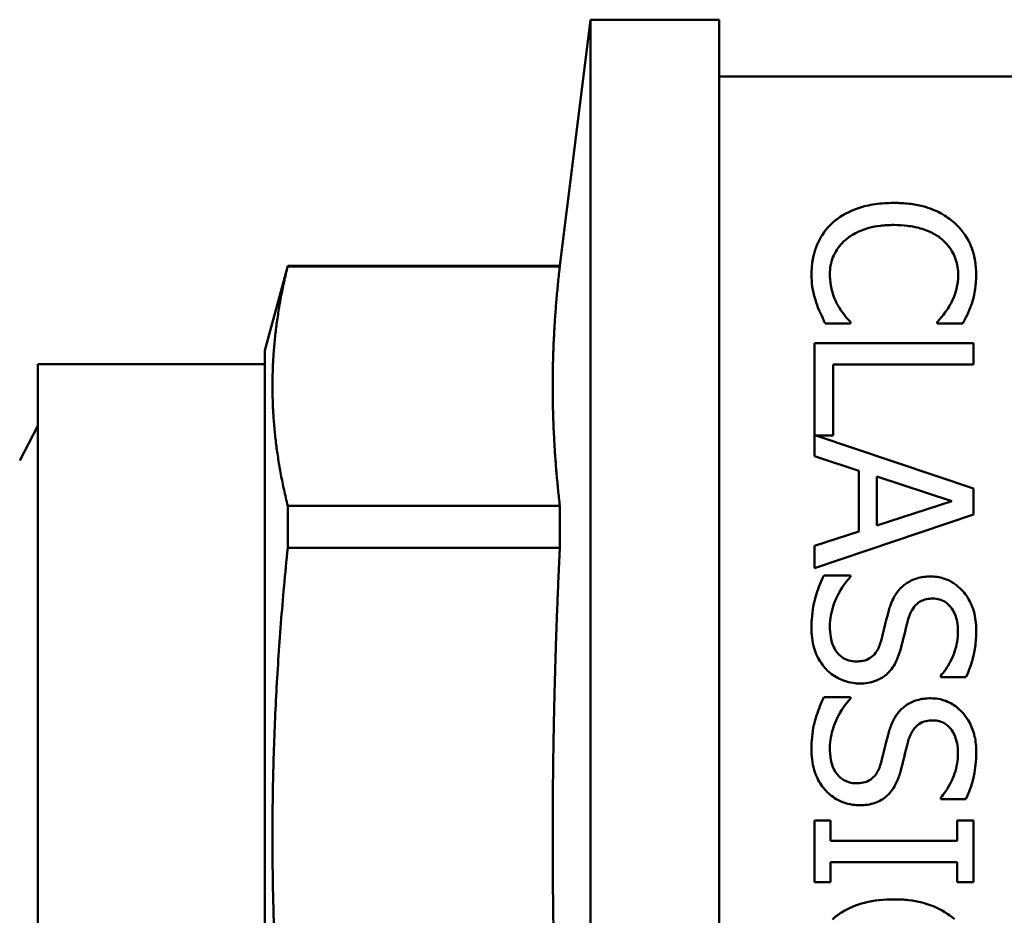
# Model space of a CAD drawing. Header units: millimetres. Extents: x 37 to 190, y 77 to 240.
# Tile 32 of 42: x 47 to 60, y 204 to 216. Entities that reach past the tile are written whole.
import ezdxf

# ---------------------------------------------------------------- set-up
doc = ezdxf.new("R2010")
doc.units = ezdxf.units.MM
doc.layers.add('Видимый контур (ГОСТ)', color=7, linetype='Continuous', lineweight=50)

msp = doc.modelspace()

# ---------------------------------------------------------------- linework, layer by layer
at = {"layer": 'Видимый контур (ГОСТ)'}
for p, q in [((53.866, 212.291), (54.272, 215.541)), ((54.272, 185.541), (54.272, 215.541)), ((54.272, 215.541), (55.972, 215.541)), ((55.972, 185.541), (55.972, 215.541)), ((55.972, 214.791), (60.972, 214.791)), ((49.972, 211.171), (50.272, 212.291)), ((50.272, 212.284), (50.272, 212.291)), ((53.866, 212.291), (50.272, 212.291)), ((53.866, 212.284), (50.272, 212.284)), ((53.866, 212.284), (53.866, 212.291)), ((57.371, 211.529), (57.704, 211.529)), ((57.704, 211.549), (57.704, 211.529)), ((58.851, 211.529), (58.851, 211.551)), ((58.851, 211.529), (59.188, 211.529)), ((49.972, 211.171), (49.972, 189.91)), ((59.328, 211.268), (57.228, 211.268)), ((57.228, 209.776), (57.228, 211.268)), ((59.328, 211.268), (59.328, 210.989)), ((46.972, 190.091), (46.972, 210.991)), ((46.972, 210.991), (49.972, 210.991)), ((57.476, 210.989), (59.328, 210.989)), ((57.476, 210.989), (57.476, 210.051)), ((46.733, 209.721), (46.972, 210.179)), ((57.248, 210.051), (57.476, 210.051)), ((57.248, 210.051), (59.328, 209.35)), ((57.815, 209.585), (57.228, 209.776)), ((57.815, 208.784), (57.815, 209.585)), ((58.053, 209.509), (58.053, 208.86)), ((59.042, 209.185), (58.053, 209.509)), ((59.328, 209.35), (59.328, 209.006)), ((50.272, 208.567), (50.272, 209.123)), ((53.866, 209.123), (50.272, 209.123)), ((53.866, 208.567), (53.866, 209.123)), ((58.053, 208.86), (59.042, 209.185)), ((59.328, 209.006), (57.228, 208.299)), ((57.228, 208.593), (57.815, 208.784)), ((53.866, 208.567), (50.272, 208.567)), ((57.228, 208.299), (57.228, 208.593)), ((57.704, 208.203), (57.354, 208.203)), ((57.704, 208.203), (57.704, 208.183)), ((58.896, 206.857), (58.896, 206.878)), ((58.896, 206.857), (59.229, 206.857)), ((57.704, 206.595), (57.354, 206.595)), ((57.704, 206.595), (57.704, 206.575)), ((58.896, 205.249), (58.896, 205.269)), ((58.896, 205.249), (59.229, 205.249)), ((57.442, 204.965), (57.228, 204.965)), ((57.228, 204.151), (57.228, 204.965)), ((57.442, 204.965), (57.442, 204.698)), ((59.328, 204.965), (59.113, 204.965)), ((59.113, 204.698), (59.113, 204.965)), ((59.328, 204.965), (59.328, 204.151)), ((59.113, 204.698), (57.442, 204.698)), ((57.442, 204.418), (57.442, 204.151)), ((57.442, 204.418), (59.113, 204.418)), ((59.113, 204.151), (59.113, 204.418)), ((57.228, 204.151), (57.442, 204.151)), ((59.113, 204.151), (59.328, 204.151))]:
    msp.add_line(p, q, dxfattribs=at)
for points, knots in [([(58.276, 213.121), (58.192, 213.121), (58.11, 213.116), (57.951, 213.093), (57.879, 213.077), (57.737, 213.029), (57.631, 212.987), (57.506, 212.892), (57.485, 212.875), (57.466, 212.858)], [-0.1663657, -0.1663657, -0.1663657, -0.1663657, -0.1151362, -0.1151362, -0.0659123, -0.0659123, -0.0114654, -0.0114654, 0, 0, 0, 0]), ([(59.076, 212.859), (59.024, 212.905), (58.964, 212.948), (58.832, 213.019), (58.754, 213.053), (58.601, 213.092), (58.541, 213.103), (58.446, 213.114), (58.413, 213.117), (58.363, 213.12), (58.346, 213.12), (58.311, 213.121), (58.294, 213.121), (58.276, 213.121)], [-0.1078919, -0.1078919, -0.1078919, -0.1078919, -0.0719761, -0.0719761, -0.0396316, -0.0396316, -0.0203657, -0.0203657, -0.0103953, -0.0103953, -0.0052578, -0.0052578, 0, 0, 0, 0]), ([(57.466, 212.858), (57.381, 212.78), (57.32, 212.692), (57.243, 212.527), (57.206, 212.421), (57.192, 212.247), (57.19, 212.214), (57.19, 212.182)], [-0.1789428, -0.1789428, -0.1789428, -0.1789428, -0.0884004, -0.0884004, -0.0162328, -0.0162328, 0, 0, 0, 0]), ([(59.365, 212.177), (59.365, 212.297), (59.348, 212.414), (59.275, 212.607), (59.224, 212.707), (59.115, 212.822), (59.096, 212.841), (59.076, 212.859)], [-0.1529585, -0.1529585, -0.1529585, -0.1529585, -0.0721601, -0.0721601, -0.011927, -0.011927, 0, 0, 0, 0]), ([(57.641, 212.636), (57.681, 212.67), (57.727, 212.7), (57.818, 212.746), (57.876, 212.772), (57.997, 212.805), (58.048, 212.815), (58.129, 212.824), (58.158, 212.826), (58.201, 212.829), (58.216, 212.829), (58.246, 212.83), (58.261, 212.83), (58.276, 212.83)], [-0.09157293, -0.09157293, -0.09157293, -0.09157293, -0.05825431, -0.05825431, -0.03389631, -0.03389631, -0.0176159, -0.0176159, -0.00903697, -0.00903697, -0.00458049, -0.00458049, 0, 0, 0, 0]), ([(58.276, 212.83), (58.338, 212.83), (58.399, 212.827), (58.517, 212.812), (58.573, 212.801), (58.69, 212.767), (58.777, 212.736), (58.878, 212.669), (58.895, 212.656), (58.911, 212.643)], [-0.1126293, -0.1126293, -0.1126293, -0.1126293, -0.0794885, -0.0794885, -0.0476976, -0.0476976, -0.0084697, -0.0084697, 0, 0, 0, 0]), ([(57.432, 212.179), (57.432, 212.256), (57.445, 212.331), (57.5, 212.471), (57.54, 212.536), (57.611, 212.609), (57.626, 212.623), (57.641, 212.636)], [-0.08316515, -0.08316515, -0.08316515, -0.08316515, -0.04476668, -0.04476668, -0.00856274, -0.00856274, 0, 0, 0, 0]), ([(58.911, 212.643), (58.976, 212.588), (59.023, 212.527), (59.086, 212.408), (59.114, 212.335), (59.126, 212.221), (59.127, 212.2), (59.127, 212.179)], [-0.1135479, -0.1135479, -0.1135479, -0.1135479, -0.0572866, -0.0572866, -0.0107246, -0.0107246, 0, 0, 0, 0]), ([(57.19, 212.182), (57.19, 212.057), (57.202, 211.969), (57.242, 211.838), (57.247, 211.823), (57.252, 211.808)], [-0.0636147, -0.0636147, -0.0636147, -0.0636147, -0.00741016, -0.00741016, 0, 0, 0, 0]), ([(57.536, 211.772), (57.499, 211.839), (57.444, 211.953), (57.433, 212.141), (57.432, 212.16), (57.432, 212.179)], [-0.09280211, -0.09280211, -0.09280211, -0.09280211, -0.00949353, -0.00949353, 0, 0, 0, 0]), ([(59.127, 212.179), (59.127, 212.111), (59.121, 211.98), (59.041, 211.815), (59.034, 211.801), (59.027, 211.787)], [-0.08210602, -0.08210602, -0.08210602, -0.08210602, -0.00693512, -0.00693512, 0, 0, 0, 0]), ([(59.311, 211.808), (59.332, 211.878), (59.359, 211.983), (59.365, 212.144), (59.365, 212.16), (59.365, 212.177)], [-0.07967751, -0.07967751, -0.07967751, -0.07967751, -0.00832152, -0.00832152, 0, 0, 0, 0]), ([(57.252, 211.808), (57.283, 211.707), (57.31, 211.659), (57.36, 211.553), (57.365, 211.541), (57.371, 211.529)], [-0.0510919, -0.0510919, -0.0510919, -0.0510919, -0.00577978, -0.00577978, 0, 0, 0, 0]), ([(57.704, 211.549), (57.683, 211.57), (57.624, 211.629), (57.551, 211.747), (57.543, 211.759), (57.536, 211.772)], [-0.05920658, -0.05920658, -0.05920658, -0.05920658, -0.00635211, -0.00635211, 0, 0, 0, 0]), ([(59.027, 211.787), (59.006, 211.75), (58.965, 211.679), (58.864, 211.565), (58.858, 211.558), (58.851, 211.551)], [-0.06082367, -0.06082367, -0.06082367, -0.06082367, -0.0037199, -0.0037199, 0, 0, 0, 0]), ([(59.188, 211.529), (59.223, 211.593), (59.266, 211.679), (59.303, 211.784), (59.307, 211.796), (59.311, 211.808)], [-0.05093432, -0.05093432, -0.05093432, -0.05093432, -0.00561036, -0.00561036, 0, 0, 0, 0]), ([(57.354, 208.203), (57.315, 208.124), (57.283, 208.042), (57.229, 207.877), (57.207, 207.792), (57.192, 207.616), (57.19, 207.565), (57.19, 207.514)], [-0.1056661, -0.1056661, -0.1056661, -0.1056661, -0.0608471, -0.0608471, -0.0173822, -0.0173822, 0, 0, 0, 0]), ([(57.432, 207.534), (57.432, 207.629), (57.45, 207.722), (57.504, 207.877), (57.545, 207.978), (57.648, 208.119), (57.675, 208.151), (57.704, 208.183)], [-0.1180997, -0.1180997, -0.1180997, -0.1180997, -0.0582705, -0.0582705, -0.0141707, -0.0141707, 0, 0, 0, 0]), ([(58.765, 208.188), (58.702, 208.188), (58.64, 208.181), (58.529, 208.148), (58.479, 208.123), (58.418, 208.08), (58.401, 208.066), (58.385, 208.052)], [-0.04227987, -0.04227987, -0.04227987, -0.04227987, -0.02370756, -0.02370756, -0.00700855, -0.00700855, 0, 0, 0, 0]), ([(59.365, 207.482), (59.365, 207.566), (59.356, 207.651), (59.31, 207.806), (59.277, 207.875), (59.201, 207.983), (59.149, 208.043), (59.033, 208.124), (58.984, 208.148), (58.904, 208.172), (58.877, 208.178), (58.821, 208.186), (58.793, 208.188), (58.765, 208.188)], [-0.148701, -0.148701, -0.148701, -0.148701, -0.1032366, -0.1032366, -0.0618205, -0.0618205, -0.0340668, -0.0340668, -0.0169472, -0.0169472, -0.0085362, -0.0085362, 0, 0, 0, 0]), ([(58.385, 208.052), (58.346, 208.015), (58.314, 207.974), (58.257, 207.876), (58.235, 207.819), (58.213, 207.754), (58.206, 207.729), (58.2, 207.705)], [-0.0359409, -0.0359409, -0.0359409, -0.0359409, -0.02340256, -0.02340256, -0.00871908, -0.00871908, 0, 0, 0, 0]), ([(58.467, 207.623), (58.476, 207.658), (58.489, 207.693), (58.52, 207.753), (58.538, 207.78), (58.587, 207.835), (58.614, 207.852), (58.657, 207.874), (58.681, 207.883), (58.721, 207.891), (58.735, 207.893), (58.764, 207.896), (58.779, 207.897), (58.794, 207.897)], [-0.03599305, -0.03599305, -0.03599305, -0.03599305, -0.02946059, -0.02946059, -0.02379265, -0.02379265, -0.01671678, -0.01671678, -0.00870321, -0.00870321, -0.00444852, -0.00444852, 0, 0, 0, 0]), ([(58.794, 207.897), (58.822, 207.897), (58.851, 207.893), (58.905, 207.878), (58.93, 207.867), (58.987, 207.831), (59.016, 207.801), (59.078, 207.713), (59.1, 207.653), (59.12, 207.549), (59.124, 207.506), (59.124, 207.463)], [-0.0699744, -0.0699744, -0.0699744, -0.0699744, -0.06015058, -0.06015058, -0.05054336, -0.05054336, -0.03612581, -0.03612581, -0.01459794, -0.01459794, 0, 0, 0, 0]), ([(58.2, 207.705), (58.166, 207.572), (58.151, 207.5), (58.117, 207.37), (58.111, 207.347), (58.104, 207.325)], [-0.04560855, -0.04560855, -0.04560855, -0.04560855, -0.00778464, -0.00778464, 0, 0, 0, 0]), ([(57.783, 207.066), (57.749, 207.066), (57.716, 207.07), (57.653, 207.089), (57.624, 207.102), (57.564, 207.143), (57.533, 207.174), (57.474, 207.265), (57.455, 207.326), (57.435, 207.434), (57.432, 207.485), (57.432, 207.534)], [-0.07519523, -0.07519523, -0.07519523, -0.07519523, -0.06349138, -0.06349138, -0.05220966, -0.05220966, -0.03729734, -0.03729734, -0.01685755, -0.01685755, 0, 0, 0, 0]), ([(58.356, 207.192), (58.389, 207.302), (58.414, 207.418), (58.455, 207.578), (58.461, 207.601), (58.467, 207.623)], [-0.05613576, -0.05613576, -0.05613576, -0.05613576, -0.00781644, -0.00781644, 0, 0, 0, 0]), ([(57.19, 207.514), (57.19, 207.425), (57.198, 207.329), (57.245, 207.167), (57.28, 207.101), (57.339, 207.016), (57.359, 206.99), (57.381, 206.966)], [-0.06052236, -0.06052236, -0.06052236, -0.06052236, -0.03358176, -0.03358176, -0.01044914, -0.01044914, 0, 0, 0, 0]), ([(59.124, 207.463), (59.124, 207.371), (59.109, 207.28), (59.051, 207.114), (59.008, 207.028), (58.94, 206.93), (58.919, 206.903), (58.896, 206.878)], [-0.07016335, -0.07016335, -0.07016335, -0.07016335, -0.03861102, -0.03861102, -0.0109217, -0.0109217, 0, 0, 0, 0]), ([(59.229, 206.857), (59.291, 206.983), (59.346, 207.147), (59.364, 207.4), (59.365, 207.441), (59.365, 207.482)], [-0.08595261, -0.08595261, -0.08595261, -0.08595261, -0.01390308, -0.01390308, 0, 0, 0, 0]), ([(58.104, 207.325), (58.09, 207.275), (58.069, 207.223), (58.014, 207.149), (57.989, 207.128), (57.936, 207.094), (57.903, 207.082), (57.839, 207.069), (57.811, 207.066), (57.783, 207.066)], [-0.04072631, -0.04072631, -0.04072631, -0.04072631, -0.02827325, -0.02827325, -0.01942985, -0.01942985, -0.00849199, -0.00849199, 0, 0, 0, 0]), ([(57.827, 206.775), (57.898, 206.775), (57.968, 206.785), (58.09, 206.83), (58.136, 206.858), (58.229, 206.936), (58.269, 206.993), (58.323, 207.098), (58.342, 207.145), (58.356, 207.192)], [-0.07289222, -0.07289222, -0.07289222, -0.07289222, -0.05444631, -0.05444631, -0.03868912, -0.03868912, -0.01656759, -0.01656759, 0, 0, 0, 0]), ([(57.381, 206.966), (57.426, 206.917), (57.48, 206.877), (57.586, 206.823), (57.653, 206.795), (57.767, 206.778), (57.797, 206.775), (57.827, 206.775)], [-0.07015016, -0.07015016, -0.07015016, -0.07015016, -0.03452979, -0.03452979, -0.0090125, -0.0090125, 0, 0, 0, 0]), ([(57.354, 206.595), (57.316, 206.517), (57.284, 206.436), (57.229, 206.269), (57.208, 206.187), (57.192, 206.013), (57.19, 205.959), (57.19, 205.906)], [-0.09540261, -0.09540261, -0.09540261, -0.09540261, -0.05654889, -0.05654889, -0.01730606, -0.01730606, 0, 0, 0, 0]), ([(57.432, 205.926), (57.432, 206.019), (57.45, 206.111), (57.502, 206.264), (57.542, 206.363), (57.644, 206.506), (57.673, 206.541), (57.704, 206.575)], [-0.1129002, -0.1129002, -0.1129002, -0.1129002, -0.0560941, -0.0560941, -0.0145142, -0.0145142, 0, 0, 0, 0]), ([(58.765, 206.58), (58.703, 206.58), (58.642, 206.573), (58.525, 206.539), (58.477, 206.513), (58.42, 206.474), (58.402, 206.459), (58.385, 206.444)], [-0.03523079, -0.03523079, -0.03523079, -0.03523079, -0.02126912, -0.02126912, -0.00726079, -0.00726079, 0, 0, 0, 0]), ([(59.365, 205.873), (59.365, 205.942), (59.359, 206.011), (59.33, 206.139), (59.309, 206.199), (59.225, 206.356), (59.16, 206.418), (59.08, 206.488), (59.026, 206.521), (58.901, 206.569), (58.834, 206.58), (58.765, 206.58)], [-0.06938873, -0.06938873, -0.06938873, -0.06938873, -0.06134739, -0.06134739, -0.0539515, -0.0539515, -0.04060641, -0.04060641, -0.02076095, -0.02076095, 0, 0, 0, 0]), ([(58.385, 206.444), (58.347, 206.407), (58.315, 206.367), (58.259, 206.272), (58.238, 206.217), (58.214, 206.149), (58.207, 206.123), (58.2, 206.096)], [-0.03600543, -0.03600543, -0.03600543, -0.03600543, -0.02324852, -0.02324852, -0.00873478, -0.00873478, 0, 0, 0, 0]), ([(58.467, 206.015), (58.481, 206.069), (58.504, 206.124), (58.558, 206.197), (58.581, 206.22), (58.636, 206.258), (58.668, 206.271), (58.732, 206.286), (58.763, 206.289), (58.794, 206.289)], [-0.04611009, -0.04611009, -0.04611009, -0.04611009, -0.0296907, -0.0296907, -0.01992705, -0.01992705, -0.00914843, -0.00914843, 0, 0, 0, 0]), ([(58.794, 206.289), (58.822, 206.289), (58.851, 206.285), (58.905, 206.27), (58.93, 206.259), (58.991, 206.22), (59.02, 206.188), (59.077, 206.106), (59.099, 206.049), (59.12, 205.945), (59.124, 205.9), (59.124, 205.855)], [-0.06032022, -0.06032022, -0.06032022, -0.06032022, -0.05305937, -0.05305937, -0.04603237, -0.04603237, -0.03420986, -0.03420986, -0.01454301, -0.01454301, 0, 0, 0, 0]), ([(58.2, 206.096), (58.165, 205.958), (58.152, 205.894), (58.117, 205.764), (58.111, 205.74), (58.104, 205.717)], [-0.04293641, -0.04293641, -0.04293641, -0.04293641, -0.00779094, -0.00779094, 0, 0, 0, 0]), ([(58.356, 205.584), (58.389, 205.693), (58.413, 205.807), (58.454, 205.967), (58.46, 205.991), (58.467, 206.015)], [-0.0530914, -0.0530914, -0.0530914, -0.0530914, -0.00787196, -0.00787196, 0, 0, 0, 0]), ([(57.19, 205.906), (57.19, 205.818), (57.198, 205.723), (57.247, 205.553), (57.284, 205.487), (57.337, 205.41), (57.358, 205.383), (57.381, 205.358)], [-0.04844266, -0.04844266, -0.04844266, -0.04844266, -0.02921811, -0.02921811, -0.01063384, -0.01063384, 0, 0, 0, 0]), ([(57.783, 205.458), (57.749, 205.458), (57.716, 205.462), (57.653, 205.481), (57.624, 205.494), (57.564, 205.535), (57.533, 205.566), (57.476, 205.654), (57.456, 205.712), (57.436, 205.821), (57.432, 205.874), (57.432, 205.926)], [-0.07170853, -0.07170853, -0.07170853, -0.07170853, -0.06041245, -0.06041245, -0.04961964, -0.04961964, -0.03556342, -0.03556342, -0.01678688, -0.01678688, 0, 0, 0, 0]), ([(59.124, 205.855), (59.124, 205.763), (59.109, 205.674), (59.052, 205.508), (59.009, 205.423), (58.942, 205.324), (58.92, 205.296), (58.896, 205.269)], [-0.06666305, -0.06666305, -0.06666305, -0.06666305, -0.03738693, -0.03738693, -0.01113501, -0.01113501, 0, 0, 0, 0]), ([(59.229, 205.249), (59.29, 205.373), (59.344, 205.535), (59.364, 205.787), (59.365, 205.83), (59.365, 205.873)], [-0.08122045, -0.08122045, -0.08122045, -0.08122045, -0.01389914, -0.01389914, 0, 0, 0, 0]), ([(58.104, 205.717), (58.09, 205.669), (58.071, 205.621), (58.018, 205.545), (57.993, 205.523), (57.941, 205.488), (57.907, 205.475), (57.842, 205.461), (57.812, 205.458), (57.783, 205.458)], [-0.03800761, -0.03800761, -0.03800761, -0.03800761, -0.02812505, -0.02812505, -0.01998058, -0.01998058, -0.00890321, -0.00890321, 0, 0, 0, 0]), ([(57.827, 205.167), (57.896, 205.167), (57.964, 205.177), (58.093, 205.222), (58.14, 205.253), (58.224, 205.323), (58.265, 205.378), (58.321, 205.484), (58.341, 205.534), (58.356, 205.584)], [-0.06310306, -0.06310306, -0.06310306, -0.06310306, -0.05034992, -0.05034992, -0.0377296, -0.0377296, -0.01662726, -0.01662726, 0, 0, 0, 0]), ([(57.381, 205.358), (57.426, 205.309), (57.479, 205.269), (57.573, 205.221), (57.642, 205.189), (57.764, 205.17), (57.795, 205.167), (57.827, 205.167)], [-0.08644487, -0.08644487, -0.08644487, -0.08644487, -0.0371663, -0.0371663, -0.00945357, -0.00945357, 0, 0, 0, 0]), ([(58.276, 203.925), (58.146, 203.925), (58.015, 203.913), (57.781, 203.853), (57.676, 203.81), (57.542, 203.725), (57.502, 203.695), (57.466, 203.661)], [-0.08696923, -0.08696923, -0.08696923, -0.08696923, -0.04819512, -0.04819512, -0.01498226, -0.01498226, 0, 0, 0, 0]), ([(59.076, 203.663), (58.997, 203.733), (58.908, 203.788), (58.707, 203.873), (58.597, 203.901), (58.407, 203.922), (58.341, 203.925), (58.276, 203.925)], [-0.09300689, -0.09300689, -0.09300689, -0.09300689, -0.05733227, -0.05733227, -0.01957413, -0.01957413, 0, 0, 0, 0])]:
    msp.add_open_spline(points, degree=3, knots=knots, dxfattribs=at)
for points, weights in [([(50.272, 212.284), (49.883, 210.704), (50.272, 209.123)], [1, 1.06818181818, 1]), ([(53.866, 212.284), (53.772, 211.468), (53.772, 210.704)], [1.04297562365, 1.03852376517, 1]), ([(53.772, 210.704), (53.772, 209.939), (53.866, 209.123)], [1, 1.03852376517, 1.04297562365]), ([(50.272, 208.567), (49.883, 204.75), (50.272, 200.934)], [1, 1.06818181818, 1]), ([(53.866, 208.567), (53.772, 206.596), (53.772, 204.75)], [1.04297562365, 1.03852376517, 1]), ([(53.772, 204.75), (53.772, 202.905), (53.866, 200.934)], [1, 1.03852376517, 1.04297562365])]:
    msp.add_rational_spline(points, weights, degree=2, dxfattribs=at)

doc.saveas('drawing.dxf')
